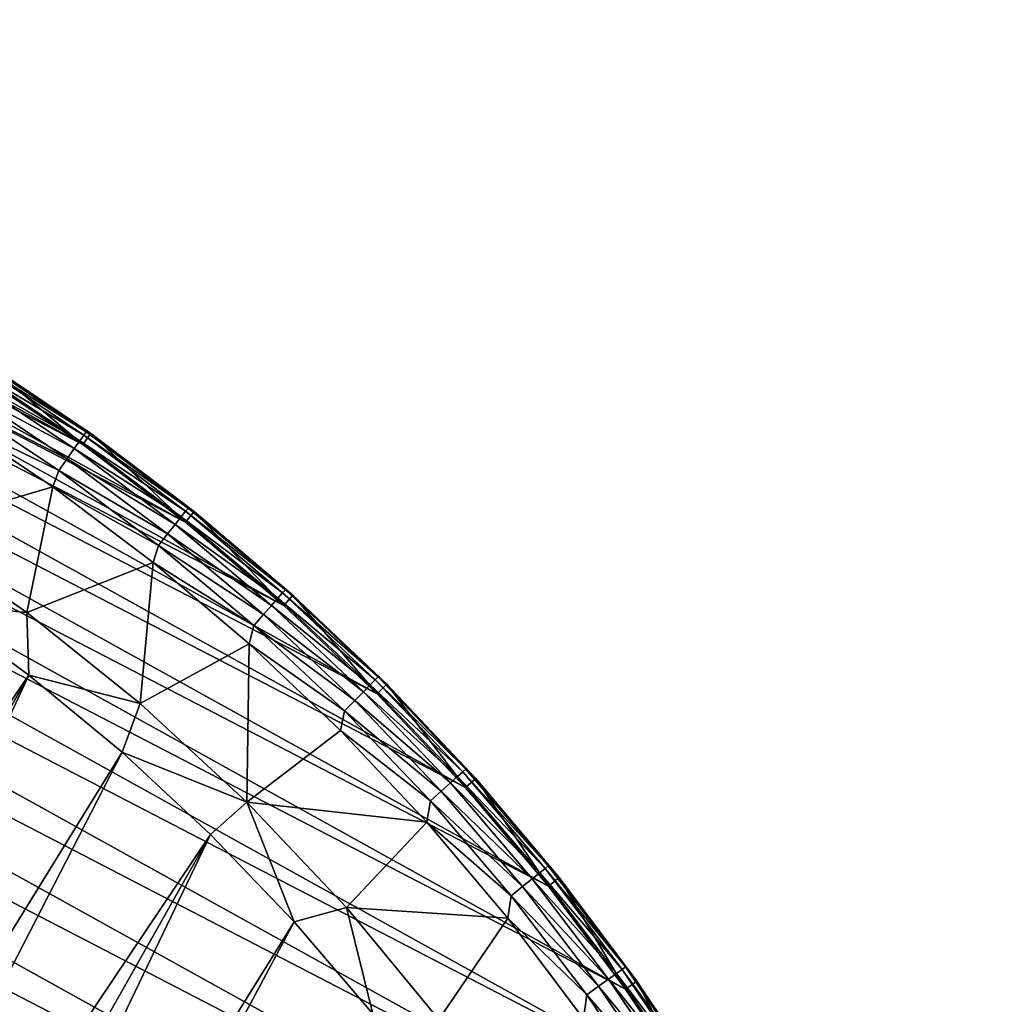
# Model space of a CAD drawing. Header units: millimetres. Extents: x -50 to 50, y -50 to 50.
# Tile 82 of 82: x 27.4 to 48.5, y 28.4 to 49.7. Entities that reach past the tile are written whole.
import ezdxf

# ---------------------------------------------------------------- set-up
doc = ezdxf.new("R2010")
doc.units = ezdxf.units.MM
doc.header["$LTSCALE"] = 26.699852
for name, color, linetype in [('1', 7, 'CONTINUOUS'), ('24', 7, 'CONTINUOUS'), ('3', 7, 'CONTINUOUS'), ('4', 7, 'CONTINUOUS'), ('6', 7, 'CONTINUOUS'), ('8', 7, 'CONTINUOUS')]:
    doc.layers.add(name, color=color, linetype=linetype)

msp = doc.modelspace()

# ---------------------------------------------------------------- linework, layer by layer
at = {"layer": '1', "color": 15, "linetype": 'Continuous', "true_color": 0xaf503c}
for points in [[(28.16, 39.584, 0.23), (25.02, 38.658, -1.815), (25.896, 41.101, 0.23), (28.16, 39.584, 0.23)], [(27.6, 36.86, -1.815), (25.02, 38.658, -1.815), (28.16, 39.584, 0.23), (27.6, 36.86, -1.815)], [(30.335, 37.943, 0.23), (27.6, 36.86, -1.815), (28.16, 39.584, 0.23), (30.335, 37.943, 0.23)], [(25.02, 38.658, -1.815), (27.6, 36.86, -1.815), (25.528, 37.056, -2.612), (25.02, 38.658, -1.815)], [(30.051, 34.89, -1.815), (27.6, 36.86, -1.815), (30.335, 37.943, 0.23), (30.051, 34.89, -1.815)], [(32.415, 36.182, 0.23), (30.051, 34.89, -1.815), (30.335, 37.943, 0.23), (32.415, 36.182, 0.23)], [(25.528, 37.056, -2.612), (27.6, 36.86, -1.815), (27.641, 35.508, -2.612), (25.528, 37.056, -2.612)], [(27.6, 36.86, -1.815), (30.051, 34.89, -1.815), (27.641, 35.508, -2.612), (27.6, 36.86, -1.815)], [(32.362, 32.758, -1.815), (30.051, 34.89, -1.815), (32.415, 36.182, 0.23), (32.362, 32.758, -1.815)], [(34.392, 34.308, 0.23), (32.362, 32.758, -1.815), (32.415, 36.182, 0.23), (34.392, 34.308, 0.23)], [(27.641, 35.508, -2.612), (30.051, 34.89, -1.815), (29.66, 33.84, -2.612), (27.641, 35.508, -2.612)], [(30.051, 34.89, -1.815), (32.362, 32.758, -1.815), (29.66, 33.84, -2.612), (30.051, 34.89, -1.815)], [(36.262, 32.325, 0.23), (32.362, 32.758, -1.815), (34.392, 34.308, 0.23), (36.262, 32.325, 0.23)], [(29.66, 33.84, -2.612), (32.362, 32.758, -1.815), (31.579, 32.057, -2.612), (29.66, 33.84, -2.612)], [(31.579, 32.057, -2.612), (32.362, 32.758, -1.815), (33.39, 30.165, -2.612), (31.579, 32.057, -2.612)], [(32.362, 32.758, -1.815), (34.522, 30.473, -1.815), (33.39, 30.165, -2.612), (32.362, 32.758, -1.815)], [(34.522, 30.473, -1.815), (32.362, 32.758, -1.815), (36.262, 32.325, 0.23), (34.522, 30.473, -1.815)], [(38.017, 30.241, 0.23), (34.522, 30.473, -1.815), (36.262, 32.325, 0.23), (38.017, 30.241, 0.23)], [(33.39, 30.165, -2.612), (34.522, 30.473, -1.815), (35.089, 28.171, -2.612), (33.39, 30.165, -2.612)], [(34.522, 30.473, -1.815), (36.521, 28.046, -1.815), (35.089, 28.171, -2.612), (34.522, 30.473, -1.815)], [(36.521, 28.046, -1.815), (34.522, 30.473, -1.815), (38.017, 30.241, 0.23), (36.521, 28.046, -1.815)], [(39.653, 28.062, 0.23), (36.521, 28.046, -1.815), (38.017, 30.241, 0.23), (39.653, 28.062, 0.23)]]:
    msp.add_3dface(points, dxfattribs=at)
at = {"layer": '24', "color": 15, "linetype": 'Continuous', "true_color": 0xaf503c}
for points in [[(27.641, 35.508, -2.5), (15.764, 18.161, -2.5), (25.528, 37.056, -2.5), (27.641, 35.508, -2.5)], [(17.112, 16.897, -2.5), (15.764, 18.161, -2.5), (27.641, 35.508, -2.5), (17.112, 16.897, -2.5)], [(18.36, 15.532, -2.5), (17.112, 16.897, -2.5), (27.641, 35.508, -2.5), (18.36, 15.532, -2.5)], [(29.66, 33.84, -2.5), (18.36, 15.532, -2.5), (27.641, 35.508, -2.5), (29.66, 33.84, -2.5)], [(19.499, 14.076, -2.5), (18.36, 15.532, -2.5), (29.66, 33.84, -2.5), (19.499, 14.076, -2.5)], [(31.579, 32.057, -2.5), (19.499, 14.076, -2.5), (29.66, 33.84, -2.5), (31.579, 32.057, -2.5)], [(20.522, 12.536, -2.5), (19.499, 14.076, -2.5), (31.579, 32.057, -2.5), (20.522, 12.536, -2.5)], [(21.425, 10.922, -2.5), (20.522, 12.536, -2.5), (31.579, 32.057, -2.5), (21.425, 10.922, -2.5)], [(33.39, 30.165, -2.5), (21.425, 10.922, -2.5), (31.579, 32.057, -2.5), (33.39, 30.165, -2.5)], [(22.2, 9.244, -2.5), (21.425, 10.922, -2.5), (33.39, 30.165, -2.5), (22.2, 9.244, -2.5)], [(35.089, 28.171, -2.5), (22.2, 9.244, -2.5), (33.39, 30.165, -2.5), (35.089, 28.171, -2.5)]]:
    msp.add_3dface(points, dxfattribs=at)
at = {"layer": '3', "color": 15, "linetype": 'Continuous', "true_color": 0xaf503c}
for points in [[(26.653, 42.302, 4.2), (28.983, 40.741, 4.2), (26.653, 42.302, 3.33), (26.653, 42.302, 4.2)], [(26.653, 42.302, 3.33), (28.983, 40.741, 4.2), (28.983, 40.741, 3.33), (26.653, 42.302, 3.33)], [(28.983, 40.741, 4.2), (31.222, 39.052, 4.2), (28.983, 40.741, 3.33), (28.983, 40.741, 4.2)], [(28.983, 40.741, 3.33), (31.222, 39.052, 4.2), (31.222, 39.052, 3.33), (28.983, 40.741, 3.33)], [(31.222, 39.052, 4.2), (33.362, 37.24, 4.2), (31.222, 39.052, 3.33), (31.222, 39.052, 4.2)], [(31.222, 39.052, 3.33), (33.362, 37.24, 4.2), (33.362, 37.24, 3.33), (31.222, 39.052, 3.33)], [(33.362, 37.24, 4.2), (35.398, 35.311, 4.2), (33.362, 37.24, 3.33), (33.362, 37.24, 4.2)], [(33.362, 37.24, 3.33), (35.398, 35.311, 4.2), (35.398, 35.311, 3.33), (33.362, 37.24, 3.33)], [(35.398, 35.311, 4.2), (37.322, 33.27, 4.2), (35.398, 35.311, 3.33), (35.398, 35.311, 4.2)], [(35.398, 35.311, 3.33), (37.322, 33.27, 4.2), (37.322, 33.27, 3.33), (35.398, 35.311, 3.33)], [(37.322, 33.27, 4.2), (39.129, 31.125, 4.2), (37.322, 33.27, 3.33), (37.322, 33.27, 4.2)], [(37.322, 33.27, 3.33), (39.129, 31.125, 4.2), (39.129, 31.125, 3.33), (37.322, 33.27, 3.33)], [(39.129, 31.125, 4.2), (40.812, 28.882, 4.2), (39.129, 31.125, 3.33), (39.129, 31.125, 4.2)], [(39.129, 31.125, 3.33), (40.812, 28.882, 4.2), (40.812, 28.882, 3.33), (39.129, 31.125, 3.33)], [(40.812, 28.882, 4.2), (42.368, 26.548, 4.2), (40.812, 28.882, 3.33), (40.812, 28.882, 4.2)], [(40.812, 28.882, 3.33), (42.368, 26.548, 4.2), (42.368, 26.548, 3.33), (40.812, 28.882, 3.33)]]:
    msp.add_3dface(points, dxfattribs=at)
at = {"layer": '4', "color": 15, "linetype": 'Continuous', "true_color": 0xaf503c}
for points in [[(-2.726, 49.625, 4.5), (42.113, 26.389, 4.5), (0.06, 49.699, 4.5), (-2.726, 49.625, 4.5)], [(42.113, 26.389, 4.5), (40.568, 28.709, 4.5), (0.06, 49.699, 4.5), (42.113, 26.389, 4.5)], [(0.06, 49.699, 4.5), (40.568, 28.709, 4.5), (2.847, 49.618, 4.5), (0.06, 49.699, 4.5)], [(-5.505, 49.394, 4.5), (43.527, 23.986, 4.5), (-2.726, 49.625, 4.5), (-5.505, 49.394, 4.5)], [(43.527, 23.986, 4.5), (42.113, 26.389, 4.5), (-2.726, 49.625, 4.5), (43.527, 23.986, 4.5)], [(40.568, 28.709, 4.5), (38.894, 30.938, 4.5), (2.847, 49.618, 4.5), (40.568, 28.709, 4.5)], [(2.847, 49.618, 4.5), (38.894, 30.938, 4.5), (5.625, 49.38, 4.5), (2.847, 49.618, 4.5)], [(-8.266, 49.007, 4.5), (44.803, 21.507, 4.5), (-5.505, 49.394, 4.5), (-8.266, 49.007, 4.5)], [(44.803, 21.507, 4.5), (43.527, 23.986, 4.5), (-5.505, 49.394, 4.5), (44.803, 21.507, 4.5)], [(38.894, 30.938, 4.5), (37.098, 33.071, 4.5), (5.625, 49.38, 4.5), (38.894, 30.938, 4.5)], [(5.625, 49.38, 4.5), (37.098, 33.071, 4.5), (8.385, 48.987, 4.5), (5.625, 49.38, 4.5)], [(-11.001, 48.467, 4.5), (45.939, 18.961, 4.5), (-8.266, 49.007, 4.5), (-11.001, 48.467, 4.5)], [(45.939, 18.961, 4.5), (44.803, 21.507, 4.5), (-8.266, 49.007, 4.5), (45.939, 18.961, 4.5)], [(37.098, 33.071, 4.5), (35.185, 35.099, 4.5), (8.385, 48.987, 4.5), (37.098, 33.071, 4.5)], [(8.385, 48.987, 4.5), (35.185, 35.099, 4.5), (11.118, 48.439, 4.5), (8.385, 48.987, 4.5)], [(-13.701, 47.774, 4.5), (46.93, 16.356, 4.5), (-11.001, 48.467, 4.5), (-13.701, 47.774, 4.5)], [(46.93, 16.356, 4.5), (45.939, 18.961, 4.5), (-11.001, 48.467, 4.5), (46.93, 16.356, 4.5)], [(35.185, 35.099, 4.5), (33.162, 37.016, 4.5), (11.118, 48.439, 4.5), (35.185, 35.099, 4.5)], [(11.118, 48.439, 4.5), (33.162, 37.016, 4.5), (13.817, 47.74, 4.5), (11.118, 48.439, 4.5)], [(-16.358, 46.931, 4.5), (47.773, 13.699, 4.5), (-13.701, 47.774, 4.5), (-16.358, 46.931, 4.5)], [(47.773, 13.699, 4.5), (46.93, 16.356, 4.5), (-13.701, 47.774, 4.5), (47.773, 13.699, 4.5)], [(33.162, 37.016, 4.5), (31.034, 38.818, 4.5), (13.817, 47.74, 4.5), (33.162, 37.016, 4.5)], [(13.817, 47.74, 4.5), (31.034, 38.818, 4.5), (16.472, 46.89, 4.5), (13.817, 47.74, 4.5)], [(-18.964, 45.94, 4.5), (48.466, 10.998, 4.5), (-16.358, 46.931, 4.5), (-18.964, 45.94, 4.5)], [(48.466, 10.998, 4.5), (47.773, 13.699, 4.5), (-16.358, 46.931, 4.5), (48.466, 10.998, 4.5)], [(31.034, 38.818, 4.5), (28.809, 40.497, 4.5), (16.472, 46.89, 4.5), (31.034, 38.818, 4.5)], [(16.472, 46.89, 4.5), (28.809, 40.497, 4.5), (19.075, 45.892, 4.5), (16.472, 46.89, 4.5)], [(48.466, 10.998, 4.5), (-18.964, 45.94, 4.5), (15.027, 27.113, 4.5), (48.466, 10.998, 4.5)], [(28.809, 40.497, 4.5), (26.493, 42.049, 4.5), (19.075, 45.892, 4.5), (28.809, 40.497, 4.5)]]:
    msp.add_3dface(points, dxfattribs=at)
at = {"layer": '6', "color": 15, "linetype": 'Continuous', "true_color": 0xaf503c}
for points in [[(28.836, 40.704, 2.332), (26.469, 42.103, 1.852), (26.55, 42.231, 2.332), (28.836, 40.704, 2.332)], [(28.887, 40.777, 2.828), (26.55, 42.231, 2.332), (26.597, 42.306, 2.828), (28.887, 40.777, 2.828)], [(28.836, 40.704, 2.332), (26.55, 42.231, 2.332), (28.887, 40.777, 2.828), (28.836, 40.704, 2.332)], [(26.653, 42.302, 3.33), (28.887, 40.777, 2.828), (26.597, 42.306, 2.828), (26.653, 42.302, 3.33)], [(26.653, 42.302, 3.33), (28.983, 40.741, 3.33), (28.887, 40.777, 2.828), (26.653, 42.302, 3.33)], [(28.749, 40.581, 1.852), (26.358, 41.926, 1.395), (26.469, 42.103, 1.852), (28.749, 40.581, 1.852)], [(28.749, 40.581, 1.852), (26.469, 42.103, 1.852), (28.836, 40.704, 2.332), (28.749, 40.581, 1.852)], [(28.627, 40.41, 1.395), (26.216, 41.701, 0.967), (26.358, 41.926, 1.395), (28.627, 40.41, 1.395)], [(28.627, 40.41, 1.395), (26.358, 41.926, 1.395), (28.749, 40.581, 1.852), (28.627, 40.41, 1.395)], [(28.474, 40.193, 0.967), (26.048, 41.432, 0.576), (26.216, 41.701, 0.967), (28.474, 40.193, 0.967)], [(28.474, 40.193, 0.967), (26.216, 41.701, 0.967), (28.627, 40.41, 1.395), (28.474, 40.193, 0.967)], [(28.29, 39.934, 0.576), (25.896, 41.101, 0.23), (26.048, 41.432, 0.576), (28.29, 39.934, 0.576)], [(28.29, 39.934, 0.576), (26.048, 41.432, 0.576), (28.474, 40.193, 0.967), (28.29, 39.934, 0.576)], [(28.16, 39.584, 0.23), (25.896, 41.101, 0.23), (28.29, 39.934, 0.576), (28.16, 39.584, 0.23)], [(31.09, 39.123, 2.828), (28.836, 40.704, 2.332), (28.887, 40.777, 2.828), (31.09, 39.123, 2.828)], [(28.983, 40.741, 3.33), (31.09, 39.123, 2.828), (28.887, 40.777, 2.828), (28.983, 40.741, 3.33)], [(28.983, 40.741, 3.33), (31.222, 39.052, 3.33), (31.09, 39.123, 2.828), (28.983, 40.741, 3.33)], [(30.94, 38.936, 1.852), (28.627, 40.41, 1.395), (28.749, 40.581, 1.852), (30.94, 38.936, 1.852)], [(31.034, 39.054, 2.332), (28.749, 40.581, 1.852), (28.836, 40.704, 2.332), (31.034, 39.054, 2.332)], [(30.94, 38.936, 1.852), (28.749, 40.581, 1.852), (31.034, 39.054, 2.332), (30.94, 38.936, 1.852)], [(31.034, 39.054, 2.332), (28.836, 40.704, 2.332), (31.09, 39.123, 2.828), (31.034, 39.054, 2.332)], [(30.81, 38.771, 1.395), (28.474, 40.193, 0.967), (28.627, 40.41, 1.395), (30.81, 38.771, 1.395)], [(30.81, 38.771, 1.395), (28.627, 40.41, 1.395), (30.94, 38.936, 1.852), (30.81, 38.771, 1.395)], [(30.645, 38.563, 0.967), (28.29, 39.934, 0.576), (28.474, 40.193, 0.967), (30.645, 38.563, 0.967)], [(30.645, 38.563, 0.967), (28.474, 40.193, 0.967), (30.81, 38.771, 1.395), (30.645, 38.563, 0.967)], [(30.447, 38.315, 0.576), (28.16, 39.584, 0.23), (28.29, 39.934, 0.576), (30.447, 38.315, 0.576)], [(30.447, 38.315, 0.576), (28.29, 39.934, 0.576), (30.645, 38.563, 0.967), (30.447, 38.315, 0.576)], [(30.335, 37.943, 0.23), (28.16, 39.584, 0.23), (30.447, 38.315, 0.576), (30.335, 37.943, 0.23)], [(33.138, 37.285, 2.332), (30.94, 38.936, 1.852), (31.034, 39.054, 2.332), (33.138, 37.285, 2.332)], [(33.198, 37.351, 2.828), (31.034, 39.054, 2.332), (31.09, 39.123, 2.828), (33.198, 37.351, 2.828)], [(33.138, 37.285, 2.332), (31.034, 39.054, 2.332), (33.198, 37.351, 2.828), (33.138, 37.285, 2.332)], [(31.222, 39.052, 3.33), (33.198, 37.351, 2.828), (31.09, 39.123, 2.828), (31.222, 39.052, 3.33)], [(31.222, 39.052, 3.33), (33.362, 37.24, 3.33), (33.198, 37.351, 2.828), (31.222, 39.052, 3.33)], [(33.038, 37.172, 1.852), (30.81, 38.771, 1.395), (30.94, 38.936, 1.852), (33.038, 37.172, 1.852)], [(33.038, 37.172, 1.852), (30.94, 38.936, 1.852), (33.138, 37.285, 2.332), (33.038, 37.172, 1.852)], [(32.899, 37.015, 1.395), (30.645, 38.563, 0.967), (30.81, 38.771, 1.395), (32.899, 37.015, 1.395)], [(32.899, 37.015, 1.395), (30.81, 38.771, 1.395), (33.038, 37.172, 1.852), (32.899, 37.015, 1.395)], [(32.723, 36.817, 0.967), (30.447, 38.315, 0.576), (30.645, 38.563, 0.967), (32.723, 36.817, 0.967)], [(32.723, 36.817, 0.967), (30.645, 38.563, 0.967), (32.899, 37.015, 1.395), (32.723, 36.817, 0.967)], [(32.512, 36.58, 0.576), (30.335, 37.943, 0.23), (30.447, 38.315, 0.576), (32.512, 36.58, 0.576)], [(32.512, 36.58, 0.576), (30.447, 38.315, 0.576), (32.723, 36.817, 0.967), (32.512, 36.58, 0.576)], [(32.415, 36.182, 0.23), (30.335, 37.943, 0.23), (32.512, 36.58, 0.576), (32.415, 36.182, 0.23)], [(35.205, 35.466, 2.828), (33.138, 37.285, 2.332), (33.198, 37.351, 2.828), (35.205, 35.466, 2.828)], [(33.362, 37.24, 3.33), (35.205, 35.466, 2.828), (33.198, 37.351, 2.828), (33.362, 37.24, 3.33)], [(35.036, 35.295, 1.852), (32.899, 37.015, 1.395), (33.038, 37.172, 1.852), (35.036, 35.295, 1.852)], [(35.142, 35.402, 2.332), (33.038, 37.172, 1.852), (33.138, 37.285, 2.332), (35.142, 35.402, 2.332)], [(35.036, 35.295, 1.852), (33.038, 37.172, 1.852), (35.142, 35.402, 2.332), (35.036, 35.295, 1.852)], [(35.142, 35.402, 2.332), (33.138, 37.285, 2.332), (35.205, 35.466, 2.828), (35.142, 35.402, 2.332)], [(33.362, 37.24, 3.33), (35.398, 35.311, 3.33), (35.205, 35.466, 2.828), (33.362, 37.24, 3.33)], [(34.888, 35.146, 1.395), (32.723, 36.817, 0.967), (32.899, 37.015, 1.395), (34.888, 35.146, 1.395)], [(34.888, 35.146, 1.395), (32.899, 37.015, 1.395), (35.036, 35.295, 1.852), (34.888, 35.146, 1.395)], [(34.701, 34.958, 0.967), (32.512, 36.58, 0.576), (32.723, 36.817, 0.967), (34.701, 34.958, 0.967)], [(34.701, 34.958, 0.967), (32.723, 36.817, 0.967), (34.888, 35.146, 1.395), (34.701, 34.958, 0.967)], [(34.478, 34.733, 0.576), (32.415, 36.182, 0.23), (32.512, 36.58, 0.576), (34.478, 34.733, 0.576)], [(34.478, 34.733, 0.576), (32.512, 36.58, 0.576), (34.701, 34.958, 0.967), (34.478, 34.733, 0.576)], [(34.392, 34.308, 0.23), (32.415, 36.182, 0.23), (34.478, 34.733, 0.576), (34.392, 34.308, 0.23)], [(37.039, 33.413, 2.332), (35.036, 35.295, 1.852), (35.142, 35.402, 2.332), (37.039, 33.413, 2.332)], [(37.105, 33.472, 2.828), (35.142, 35.402, 2.332), (35.205, 35.466, 2.828), (37.105, 33.472, 2.828)], [(37.039, 33.413, 2.332), (35.142, 35.402, 2.332), (37.105, 33.472, 2.828), (37.039, 33.413, 2.332)], [(35.398, 35.311, 3.33), (37.105, 33.472, 2.828), (35.205, 35.466, 2.828), (35.398, 35.311, 3.33)], [(36.927, 33.312, 1.852), (34.888, 35.146, 1.395), (35.036, 35.295, 1.852), (36.927, 33.312, 1.852)], [(36.927, 33.312, 1.852), (35.036, 35.295, 1.852), (37.039, 33.413, 2.332), (36.927, 33.312, 1.852)], [(35.398, 35.311, 3.33), (37.322, 33.27, 3.33), (37.105, 33.472, 2.828), (35.398, 35.311, 3.33)], [(36.771, 33.171, 1.395), (34.701, 34.958, 0.967), (34.888, 35.146, 1.395), (36.771, 33.171, 1.395)], [(36.771, 33.171, 1.395), (34.888, 35.146, 1.395), (36.927, 33.312, 1.852), (36.771, 33.171, 1.395)], [(36.574, 32.993, 0.967), (34.478, 34.733, 0.576), (34.701, 34.958, 0.967), (36.574, 32.993, 0.967)], [(36.574, 32.993, 0.967), (34.701, 34.958, 0.967), (36.771, 33.171, 1.395), (36.574, 32.993, 0.967)], [(36.339, 32.781, 0.576), (34.392, 34.308, 0.23), (34.478, 34.733, 0.576), (36.339, 32.781, 0.576)], [(36.339, 32.781, 0.576), (34.478, 34.733, 0.576), (36.574, 32.993, 0.967), (36.339, 32.781, 0.576)], [(36.262, 32.325, 0.23), (34.392, 34.308, 0.23), (36.339, 32.781, 0.576), (36.262, 32.325, 0.23)], [(38.706, 31.227, 1.852), (36.771, 33.171, 1.395), (36.927, 33.312, 1.852), (38.706, 31.227, 1.852)], [(38.823, 31.321, 2.332), (36.927, 33.312, 1.852), (37.039, 33.413, 2.332), (38.823, 31.321, 2.332)], [(38.706, 31.227, 1.852), (36.927, 33.312, 1.852), (38.823, 31.321, 2.332), (38.706, 31.227, 1.852)], [(38.893, 31.377, 2.828), (37.039, 33.413, 2.332), (37.105, 33.472, 2.828), (38.893, 31.377, 2.828)], [(38.823, 31.321, 2.332), (37.039, 33.413, 2.332), (38.893, 31.377, 2.828), (38.823, 31.321, 2.332)], [(37.322, 33.27, 3.33), (38.893, 31.377, 2.828), (37.105, 33.472, 2.828), (37.322, 33.27, 3.33)], [(37.322, 33.27, 3.33), (39.129, 31.125, 3.33), (38.893, 31.377, 2.828), (37.322, 33.27, 3.33)], [(38.543, 31.095, 1.395), (36.574, 32.993, 0.967), (36.771, 33.171, 1.395), (38.543, 31.095, 1.395)], [(38.543, 31.095, 1.395), (36.771, 33.171, 1.395), (38.706, 31.227, 1.852), (38.543, 31.095, 1.395)], [(38.336, 30.928, 0.967), (36.339, 32.781, 0.576), (36.574, 32.993, 0.967), (38.336, 30.928, 0.967)], [(38.336, 30.928, 0.967), (36.574, 32.993, 0.967), (38.543, 31.095, 1.395), (38.336, 30.928, 0.967)], [(38.089, 30.729, 0.576), (36.262, 32.325, 0.23), (36.339, 32.781, 0.576), (38.089, 30.729, 0.576)], [(38.089, 30.729, 0.576), (36.339, 32.781, 0.576), (38.336, 30.928, 0.967), (38.089, 30.729, 0.576)], [(38.017, 30.241, 0.23), (36.262, 32.325, 0.23), (38.089, 30.729, 0.576), (38.017, 30.241, 0.23)], [(40.562, 29.187, 2.828), (38.823, 31.321, 2.332), (38.893, 31.377, 2.828), (40.562, 29.187, 2.828)], [(39.129, 31.125, 3.33), (40.562, 29.187, 2.828), (38.893, 31.377, 2.828), (39.129, 31.125, 3.33)], [(40.368, 29.047, 1.852), (38.543, 31.095, 1.395), (38.706, 31.227, 1.852), (40.368, 29.047, 1.852)], [(40.49, 29.135, 2.332), (38.706, 31.227, 1.852), (38.823, 31.321, 2.332), (40.49, 29.135, 2.332)], [(40.368, 29.047, 1.852), (38.706, 31.227, 1.852), (40.49, 29.135, 2.332), (40.368, 29.047, 1.852)], [(40.49, 29.135, 2.332), (38.823, 31.321, 2.332), (40.562, 29.187, 2.828), (40.49, 29.135, 2.332)], [(39.982, 28.769, 0.967), (38.089, 30.729, 0.576), (38.336, 30.928, 0.967), (39.982, 28.769, 0.967)], [(40.197, 28.924, 1.395), (38.336, 30.928, 0.967), (38.543, 31.095, 1.395), (40.197, 28.924, 1.395)], [(39.982, 28.769, 0.967), (38.336, 30.928, 0.967), (40.197, 28.924, 1.395), (39.982, 28.769, 0.967)], [(40.197, 28.924, 1.395), (38.543, 31.095, 1.395), (40.368, 29.047, 1.852), (40.197, 28.924, 1.395)], [(39.129, 31.125, 3.33), (40.812, 28.882, 3.33), (40.562, 29.187, 2.828), (39.129, 31.125, 3.33)], [(39.724, 28.584, 0.576), (38.017, 30.241, 0.23), (38.089, 30.729, 0.576), (39.724, 28.584, 0.576)], [(39.724, 28.584, 0.576), (38.089, 30.729, 0.576), (39.982, 28.769, 0.967), (39.724, 28.584, 0.576)], [(39.653, 28.062, 0.23), (38.017, 30.241, 0.23), (39.724, 28.584, 0.576), (39.653, 28.062, 0.23)], [(41.906, 26.779, 1.852), (40.197, 28.924, 1.395), (40.368, 29.047, 1.852), (41.906, 26.779, 1.852)], [(42.033, 26.86, 2.332), (40.368, 29.047, 1.852), (40.49, 29.135, 2.332), (42.033, 26.86, 2.332)], [(41.906, 26.779, 1.852), (40.368, 29.047, 1.852), (42.033, 26.86, 2.332), (41.906, 26.779, 1.852)], [(42.109, 26.908, 2.828), (40.49, 29.135, 2.332), (40.562, 29.187, 2.828), (42.109, 26.908, 2.828)], [(42.033, 26.86, 2.332), (40.49, 29.135, 2.332), (42.109, 26.908, 2.828), (42.033, 26.86, 2.332)], [(40.812, 28.882, 3.33), (42.109, 26.908, 2.828), (40.562, 29.187, 2.828), (40.812, 28.882, 3.33)], [(41.73, 26.666, 1.395), (39.982, 28.769, 0.967), (40.197, 28.924, 1.395), (41.73, 26.666, 1.395)], [(41.73, 26.666, 1.395), (40.197, 28.924, 1.395), (41.906, 26.779, 1.852), (41.73, 26.666, 1.395)], [(40.812, 28.882, 3.33), (42.368, 26.548, 3.33), (42.109, 26.908, 2.828), (40.812, 28.882, 3.33)], [(41.239, 26.352, 0.576), (39.653, 28.062, 0.23), (39.724, 28.584, 0.576), (41.239, 26.352, 0.576)], [(41.506, 26.523, 0.967), (39.724, 28.584, 0.576), (39.982, 28.769, 0.967), (41.506, 26.523, 0.967)], [(41.239, 26.352, 0.576), (39.724, 28.584, 0.576), (41.506, 26.523, 0.967), (41.239, 26.352, 0.576)], [(41.506, 26.523, 0.967), (39.982, 28.769, 0.967), (41.73, 26.666, 1.395), (41.506, 26.523, 0.967)]]:
    msp.add_3dface(points, dxfattribs=at)
at = {"layer": '8', "color": 15, "linetype": 'Continuous', "true_color": 0xaf503c}
for points in [[(26.653, 42.302, 4.2), (26.493, 42.049, 4.5), (28.809, 40.497, 4.5), (26.653, 42.302, 4.2)], [(28.983, 40.741, 4.2), (26.653, 42.302, 4.2), (28.809, 40.497, 4.5), (28.983, 40.741, 4.2)], [(28.983, 40.741, 4.2), (28.809, 40.497, 4.5), (31.034, 38.818, 4.5), (28.983, 40.741, 4.2)], [(31.222, 39.052, 4.2), (28.983, 40.741, 4.2), (31.034, 38.818, 4.5), (31.222, 39.052, 4.2)], [(31.222, 39.052, 4.2), (31.034, 38.818, 4.5), (33.162, 37.016, 4.5), (31.222, 39.052, 4.2)], [(33.362, 37.24, 4.2), (31.222, 39.052, 4.2), (33.162, 37.016, 4.5), (33.362, 37.24, 4.2)], [(33.362, 37.24, 4.2), (33.162, 37.016, 4.5), (35.185, 35.099, 4.5), (33.362, 37.24, 4.2)], [(35.398, 35.311, 4.2), (33.362, 37.24, 4.2), (35.185, 35.099, 4.5), (35.398, 35.311, 4.2)], [(35.398, 35.311, 4.2), (35.185, 35.099, 4.5), (37.098, 33.071, 4.5), (35.398, 35.311, 4.2)], [(37.322, 33.27, 4.2), (35.398, 35.311, 4.2), (37.098, 33.071, 4.5), (37.322, 33.27, 4.2)], [(37.322, 33.27, 4.2), (37.098, 33.071, 4.5), (38.894, 30.938, 4.5), (37.322, 33.27, 4.2)], [(39.129, 31.125, 4.2), (37.322, 33.27, 4.2), (38.894, 30.938, 4.5), (39.129, 31.125, 4.2)], [(39.129, 31.125, 4.2), (38.894, 30.938, 4.5), (40.568, 28.709, 4.5), (39.129, 31.125, 4.2)], [(40.812, 28.882, 4.2), (39.129, 31.125, 4.2), (40.568, 28.709, 4.5), (40.812, 28.882, 4.2)], [(40.812, 28.882, 4.2), (40.568, 28.709, 4.5), (42.113, 26.389, 4.5), (40.812, 28.882, 4.2)], [(42.368, 26.548, 4.2), (40.812, 28.882, 4.2), (42.113, 26.389, 4.5), (42.368, 26.548, 4.2)]]:
    msp.add_3dface(points, dxfattribs=at)

doc.saveas('drawing.dxf')
